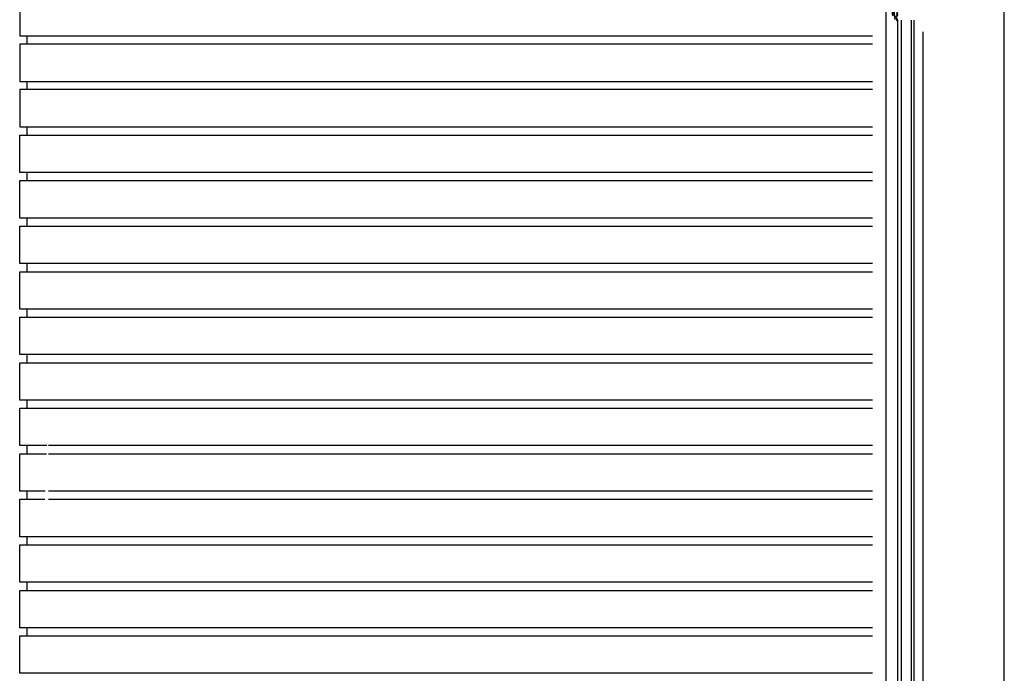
# Model space of a CAD drawing. Extents: x 0 to 140000, y 0 to 84100.
# Tile 23 of 105: x 12024 to 13394, y 25515 to 26424. Entities that reach past the tile are written whole.
import ezdxf

# ---------------------------------------------------------------- set-up
doc = ezdxf.new("R2010")
doc.units = 0
doc.header["$LTSCALE"] = 100
doc.header["$MEASUREMENT"] = 0
doc.linetypes.add('AUSGEZOGEN', pattern=[0])
doc.layers.get('0').update_dxf_attribs({"linetype": 'CONTINUOUS'})
doc.layers.add('AL21----_BUITENWAND', color=2, linetype='CONTINUOUS')
doc.layers.add('AL31----_BUITENKOZIJ', color=7, linetype='CONTINUOUS')

# ---------------------------------------------------------------- blocks, each defined once
blk = doc.blocks.new('204772')
at = {"color": 7, "linetype": 'AUSGEZOGEN'}
for points in [[(0.3, 0.3), (0.29, -1.63), (-0.04, -1.87), (-0.6, -1.72), (-4.88, -1.72), (-5.34, -2.22), (-5.36, -3.57), (-6.35, -4.71), (-6.85, -4.87), (-8.62, -5.22), (-9.12, -5.26), (-9.52, -5.45), (-9.69, -5.87), (-9.61, -6.12), (-9.49, -6.17), (-9.1, -6.16), (-8.37, -6.16), (-7.64, -6.08), (-6.93, -5.94), (-6.23, -5.73), (-5.55, -5.45), (-4.9, -5.12), (-4.28, -4.72), (-3.7, -4.27), (-2.68, -3.63), (-1.5, -4.52), (-1.12, -5.92), (-1.01, -6.07), (-0.84, -6.12), (-0.62, -6.03), (-0.58, -5.98), (-0.03, -5.03), (0, -4.99), (0.16, -4.92), (0.32, -4.98), (0.36, -5.03), (0.93, -6), (0.97, -6.05), (1.15, -6.12), (1.38, -6.03), (1.42, -5.98), (1.97, -5.03), (2, -4.99), (2.16, -4.92), (2.32, -4.98), (2.36, -5.03), (2.93, -6), (2.97, -6.05), (3.15, -6.12), (3.38, -6.03), (3.42, -5.98), (3.97, -5.03), (4, -4.99), (4.16, -4.92), (4.32, -4.98), (4.36, -5.03), (4.93, -6), (4.97, -6.05), (5.16, -6.12), (5.34, -6.07), (5.45, -5.92), (5.83, -4.52), (7.01, -3.63), (8.03, -4.27), (8.61, -4.72), (9.22, -5.12), (9.75, -5.38), (10.73, -5.73), (11.75, -5.98), (12.27, -6.06), (12.79, -6.11), (13.43, -6.16), (13.82, -6.17), (13.94, -6.12), (14.02, -5.87), (13.85, -5.45), (12.14, -5.04), (10.33, -4.52), (10.19, -4.41), (10.15, -4.37), (10.1, -4.33), (9.67, -3.39), (9.66, -1.99), (9.36, -1.7), (7.2, -1.72), (6.64, -1.87), (6.4, -1.8), (6.3, -1.57), (6.3, 0.3), (7.1, 0.3), (7.1, 0.6), (5.69, 1.51), (5, 1.8), (1.53, 1.8), (0.93, 1.53), (-0.5, 0.6), (-0.5, 0.3)], [(2.07, -1.8), (4.5, -1.8), (5, -1.3), (4.99, 0.38), (4.53, 0.8), (2.07, 0.8), (1.61, 0.38), (1.6, -1.3)]]:
    blk.add_lwpolyline(points, close=True, dxfattribs=at)
at = {"color": 7, "linetype": 'AUSGEZOGEN', "flags": 3}
blk.add_attdef('GRUPPE', (0, 0), '', height=1, dxfattribs=at)

msp = doc.modelspace()

# ---------------------------------------------------------------- linework, layer by layer
at = {"layer": 'AL21----_BUITENWAND', "color": 42}
for p, q in [((12023.6, 26453.4), (12023.6, 26401.4)), ((12023.6, 26401.4), (12083.2, 26401.4)), ((12033.6, 26401.4), (12033.6, 26390)), ((12063.8, 26401.4), (13210.1, 26401.4)), ((12023.6, 26390), (12023.6, 26338)), ((12082.8, 26390), (12023.6, 26390)), ((13210.1, 26390), (12063.8, 26390)), ((12023.6, 26338), (12080.8, 26338)), ((12033.6, 26338), (12033.6, 26326.7)), ((12063.8, 26338), (13210.1, 26338)), ((12023.6, 26326.7), (12023.6, 26274.7)), ((12080.3, 26326.7), (12023.6, 26326.7)), ((13210.1, 26326.7), (12063.8, 26326.7)), ((12023.6, 26274.7), (12078.3, 26274.7)), ((12023.6, 26263.4), (12077.9, 26263.4)), ((12023.6, 26211.4), (12023.6, 26263.4)), ((12033.6, 26274.7), (12033.6, 26263.4)), ((12063.8, 26274.7), (13210.1, 26274.7)), ((12063.8, 26263.4), (13210.1, 26263.4)), ((12075.9, 26211.4), (12023.6, 26211.4)), ((12033.6, 26211.4), (12033.6, 26200)), ((13210.1, 26211.4), (12063.8, 26211.4)), ((12023.6, 26200), (12075.5, 26200)), ((12023.6, 26148), (12023.6, 26200)), ((12063.8, 26200), (13210.1, 26200)), ((12073.5, 26148), (12023.6, 26148)), ((12033.6, 26148), (12033.6, 26136.7)), ((13210.1, 26148), (12063.8, 26148)), ((12023.6, 26136.7), (12073, 26136.7)), ((12023.6, 26084.7), (12023.6, 26136.7)), ((12063.8, 26136.7), (13210.1, 26136.7)), ((12071, 26084.7), (12023.6, 26084.7)), ((12023.6, 26073.4), (12070.6, 26073.4)), ((12023.6, 26021.4), (12023.6, 26073.4)), ((12033.6, 26084.7), (12033.6, 26073.4)), ((13210.1, 26084.7), (12063.8, 26084.7)), ((12063.8, 26073.4), (13210.1, 26073.4)), ((12068.6, 26021.4), (12023.6, 26021.4)), ((12033.6, 26021.4), (12033.6, 26010)), ((13210.1, 26021.4), (12063.8, 26021.4)), ((12023.6, 26010), (12068.2, 26010)), ((12023.6, 25958), (12023.6, 26010)), ((12063.8, 26010), (13210.1, 26010)), ((12066.2, 25958), (12023.6, 25958)), ((12033.6, 25958), (12033.6, 25946.7)), ((13210.1, 25958), (12063.8, 25958)), ((12023.6, 25946.7), (12065.8, 25946.7)), ((12023.6, 25894.7), (12023.6, 25946.7)), ((12063.8, 25946.7), (13210.1, 25946.7)), ((12063.8, 25894.7), (12023.6, 25894.7)), ((12033.6, 25894.7), (12033.6, 25883.4)), ((13210.1, 25894.7), (12063.8, 25894.7)), ((12023.6, 25883.4), (12063.3, 25883.4)), ((12023.6, 25831.4), (12023.6, 25883.4)), ((12063.8, 25883.4), (13210.1, 25883.4)), ((12061.3, 25831.4), (12023.6, 25831.4)), ((12033.6, 25831.4), (12033.6, 25820)), ((13210.1, 25831.4), (12063.8, 25831.4)), ((12023.6, 25820), (12060.9, 25820)), ((12023.6, 25768), (12023.6, 25820)), ((12063.8, 25820), (13210.1, 25820)), ((12058.9, 25768), (12023.6, 25768)), ((12023.6, 25756.7), (12058.5, 25756.7)), ((12023.6, 25704.7), (12023.6, 25756.7)), ((12033.6, 25768), (12033.6, 25756.7)), ((13210.1, 25768), (12063.8, 25768)), ((12063.8, 25756.7), (13210.1, 25756.7)), ((12066.2, 25704.7), (12023.6, 25704.7)), ((12033.6, 25704.7), (12033.6, 25693.4)), ((13210.1, 25704.7), (12063.8, 25704.7)), ((12023.6, 25693.4), (12065.8, 25693.4)), ((12023.6, 25641.4), (12023.6, 25693.4)), ((12063.8, 25693.4), (13210.1, 25693.4)), ((12063.8, 25641.4), (12023.6, 25641.4)), ((12033.6, 25641.4), (12033.6, 25630)), ((13210.1, 25641.4), (12063.8, 25641.4)), ((12023.6, 25630), (13210.1, 25630)), ((12023.6, 25578), (12023.6, 25630)), ((13210.1, 25578), (12023.6, 25578)), ((12033.6, 25578), (12033.6, 25566.7)), ((12023.6, 25566.7), (13210.1, 25566.7)), ((12023.6, 25514.7), (12023.6, 25566.7)), ((13210.1, 25514.7), (12023.6, 25514.7))]:
    msp.add_line(p, q, dxfattribs=at)
at = {"layer": 'AL31----_BUITENKOZIJ', "color": 1, "linetype": 'CONTINUOUS'}
for p, q in [((13393.6, 12777), (13393.6, 32714.7)), ((13280.1, 26406.9), (13280.1, 24760.8))]:
    msp.add_line(p, q, dxfattribs=at)
at = {"layer": 'AL31----_BUITENKOZIJ'}
for p, q in [((13245.4, 24744.7), (13245.4, 26423.1)), ((13250.4, 24744.7), (13250.4, 26423.1)), ((13264.4, 24744.7), (13264.4, 26423.1)), ((13268.4, 24744.7), (13268.4, 26423.1))]:
    msp.add_line(p, q, dxfattribs=at)
at = {"layer": 'AL31----_BUITENKOZIJ', "color": 1, "linetype": 'CONTINUOUS'}
msp.add_lwpolyline([(13228.6, 32714.7), (13228.6, 12777.1)], dxfattribs=at)

# ---------------------------------------------------------------- block references
at = {"layer": 'AL31----_BUITENKOZIJ', "color": 4, "linetype": 'CONTINUOUS', "rotation": 90}
msp.add_blockref('204772', (13239.2, 26430.3), dxfattribs=at)

doc.saveas('drawing.dxf')
